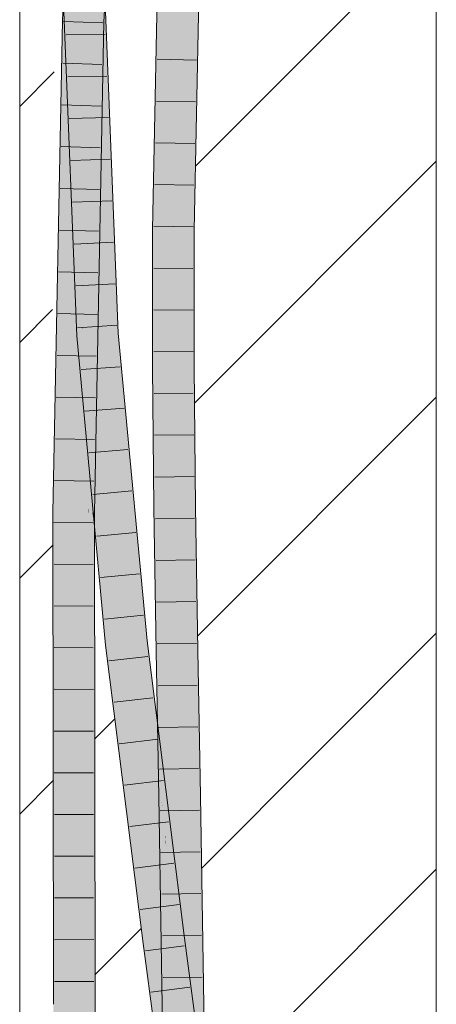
# Model space of a CAD drawing. Extents: x -420 to 300, y 62 to 1162.
# Tile 82 of 256: x 169.43 to 171.93, y 702.46 to 708.36. Entities that reach past the tile are written whole.
import ezdxf
from ezdxf.lldxf.tags import DXFTag

# ---------------------------------------------------------------- set-up
doc = ezdxf.new("R2010")
doc.units = 0
doc.layers.get('0').update_dxf_attribs({"lineweight": 35})
doc.layers.add('E_Detail_Linie_Text_Bem', color=7, linetype='Continuous', lineweight=13)
for name, color, linetype, lineweight, true_color in [('E_Detail_Wandschraffur', 7, 'Continuous', 5, 0xc0c0c0), ('E_Leerrohr 25-A06G9FCX8I', 7, 'Continuous', 9, 0xff8000), ('E_Leerrohr 25-Shading', 7, 'Continuous', 9, 0xff8000)]:
    doc.layers.add(name, color=color, linetype=linetype, lineweight=lineweight, true_color=true_color)
tags = doc.linetypes.add('fein_strichliert', pattern=[4, 1, -2, 1]).pattern_tags.tags
tags[8:9] = [DXFTag(74, 4), DXFTag(75, 0), DXFTag(340, '0'), DXFTag(46, 0.0), DXFTag(50, 0.0), DXFTag(44, 0.0), DXFTag(45, 0.0)]
tags[6:7] = [DXFTag(74, 4), DXFTag(75, 0), DXFTag(340, '0'), DXFTag(46, 0.0), DXFTag(50, 0.0), DXFTag(44, 0.0), DXFTag(45, 0.0)]
tags[4:5] = [DXFTag(74, 4), DXFTag(75, 0), DXFTag(340, '0'), DXFTag(46, 0.0), DXFTag(50, 0.0), DXFTag(44, 0.0), DXFTag(45, 0.0)]

# ---------------------------------------------------------------- blocks, each defined once
blk = doc.blocks.new('Shading-A06G9EZD8I', base_point=(169.7832, 721.9892))
at = {"layer": 'E_Leerrohr 25-Shading', "color": 31, "true_color": 0xfabd7f}
for points in [[(169.9802, 711.4637), (169.8324, 708.7906), (169.8967, 708.3527), (169.8494, 708.3545)], [(169.9802, 711.4637), (169.8967, 708.3527), (170.0683, 711.4568)], [(169.7971, 709.4512), (169.804, 709.8777), (169.7384, 708.3587), (169.7308, 708.5538)], [(169.7971, 709.4512), (169.7384, 708.3587), (169.7691, 708.3575)], [(170.3842, 708.83), (170.2958, 708.8329), (170.3498, 707.1053), (170.2614, 707.1066)], [(170.446, 708.828), (170.3842, 708.83), (170.3853, 707.1049), (170.3498, 707.1053)], [(170.4382, 707.1042), (170.4725, 708.8271), (170.3853, 707.1049), (170.446, 708.828)], [(169.8149, 708.4755), (169.8155, 708.5474), (169.8083, 708.356)], [(169.7265, 708.4766), (169.72, 708.3594), (169.7335, 708.3589)], [(169.7303, 708.413), (169.7335, 708.3589), (169.7338, 708.4766), (169.7384, 708.3587)], [(169.7722, 708.4761), (169.7691, 708.3575), (169.7807, 708.476), (169.7775, 708.3572)], [(169.7775, 708.3572), (169.7794, 708.3571), (169.7821, 708.5273)], [(169.7833, 708.476), (169.7794, 708.3571), (169.8116, 708.4756), (169.8083, 708.356)], [(169.7813, 708.476), (169.7794, 708.3571), (169.7833, 708.476)], [(169.8083, 708.356), (169.8128, 708.4755), (169.8116, 708.4756)], [(169.8494, 708.3545), (169.8447, 708.4751), (169.8083, 708.356), (169.8149, 708.4755)], [(169.6683, 705.4116), (169.72, 708.3594), (169.6658, 705.5936)], [(169.6683, 705.4116), (169.752, 706.1342), (169.72, 708.3594), (169.7567, 706.7411)], [(169.7581, 706.9335), (169.7402, 708.2307), (169.72, 708.3594), (169.7335, 708.3589)], [(169.7581, 706.9335), (169.72, 708.3594), (169.7567, 706.7411)], [(169.732, 708.413), (169.7308, 708.3692), (169.7735, 708.4131), (169.7894, 707.691)], [(169.7906, 707.6771), (169.7308, 708.3692), (169.804, 706.5243)], [(169.7402, 708.2307), (169.7384, 708.3587), (169.7335, 708.3589)], [(169.7691, 708.3575), (169.7384, 708.3587), (169.7581, 706.9335)], [(169.7775, 708.3572), (169.7691, 708.3575), (169.762, 706.6565), (169.7581, 706.9335)], [(169.7894, 707.691), (169.7906, 707.6771), (169.7735, 708.4131), (169.782, 708.4131)], [(169.8134, 708.4133), (169.782, 708.4131), (169.816, 708.1591)], [(169.782, 708.4131), (169.7906, 707.6771), (169.7992, 707.5779)], [(169.816, 708.1591), (169.782, 708.4131), (169.8248, 707.2812), (169.7992, 707.5779)], [(169.8174, 708.4133), (169.8134, 708.4133), (169.8324, 708.0364), (169.816, 708.1591)], [(169.843, 708.4133), (169.8174, 708.4133), (169.8324, 708.0364)], [(169.9825, 706.4835), (169.9058, 708.4136), (169.8324, 708.0364), (169.843, 708.4133)], [(169.7674, 706.2673), (169.7794, 708.3571), (169.762, 706.6565), (169.7775, 708.3572)], [(169.839, 705.41), (169.8083, 708.356), (169.7793, 705.4105), (169.7674, 706.2673)], [(169.8083, 708.356), (169.7794, 708.3571), (169.7928, 707.5612), (169.7748, 707.5606)], [(169.8494, 708.3545), (169.8083, 708.356), (169.869, 706.9412), (169.839, 705.41)], [(169.8967, 708.3527), (169.8494, 708.3545), (169.869, 706.9412)], [(169.8437, 707.0627), (169.8324, 708.0364), (169.8248, 707.2812), (169.816, 708.1591)], [(169.8324, 708.0364), (169.8412, 707.2732), (169.8943, 706.4777)], [(169.9825, 706.4835), (169.8324, 708.0364), (169.8943, 706.4777)], [(169.7992, 707.5779), (169.7906, 707.6771), (169.8124, 706.6389), (169.7916, 707.5894)], [(169.7748, 707.5606), (169.7715, 706.9851), (169.7928, 707.5612), (169.78, 706.9124)], [(169.7916, 707.5894), (169.804, 706.5243), (169.8124, 706.6389)], [(169.7992, 707.5779), (169.8124, 706.6389), (169.8171, 706.7021)], [(169.8171, 706.7021), (169.829, 706.8634), (169.7992, 707.5779), (169.8248, 707.2812)], [(169.829, 706.8634), (169.8437, 707.0627), (169.8248, 707.2812)], [(169.8412, 707.2732), (169.8437, 707.0627), (169.8943, 706.4777)], [(169.8329, 706.4736), (169.8505, 706.4748), (169.829, 706.8634), (169.8437, 707.0627)], [(169.8437, 707.0627), (169.8482, 706.6749), (169.8943, 706.4777), (169.8647, 706.4758)], [(170.3498, 707.1053), (170.2614, 707.1066), (170.35, 706.2849), (170.2616, 706.2844)], [(170.3853, 707.1049), (170.3498, 707.1053), (170.3646, 706.285), (170.35, 706.2849)], [(170.4383, 706.5311), (170.4382, 707.1042), (170.3708, 706.5305), (170.3853, 707.1049)], [(169.7715, 706.9851), (169.7674, 706.2673), (169.78, 706.9124)], [(169.7581, 706.9335), (169.7567, 706.7411), (169.762, 706.6565), (169.761, 706.5491)], [(169.8218, 706.4729), (169.8329, 706.4736), (169.8171, 706.7021), (169.829, 706.8634)], [(169.7567, 706.7411), (169.752, 706.1342), (169.761, 706.5491), (169.7576, 706.1833)], [(169.761, 706.5491), (169.7674, 706.2673), (169.762, 706.6565)], [(169.8171, 706.7021), (169.8124, 706.6389), (169.8218, 706.4729), (169.8161, 706.4725)], [(169.8482, 706.6749), (169.8505, 706.4748), (169.8647, 706.4758)], [(169.8124, 706.6389), (169.804, 706.5243), (169.8161, 706.4725), (169.8061, 706.4719)], [(169.7576, 706.1833), (169.7674, 706.2673), (169.761, 706.5491)], [(170.3646, 706.285), (170.4384, 706.2853), (170.3708, 706.5305), (170.4383, 706.5311)], [(169.8161, 706.4725), (169.8061, 706.4719), (169.8271, 706.2476)], [(169.8271, 706.2476), (169.838, 706.1308), (169.8161, 706.4725), (169.8218, 706.4729)], [(169.8218, 706.4729), (169.838, 706.1308), (169.8329, 706.4736), (169.8505, 705.9977)], [(169.8505, 705.9977), (169.869, 705.8002), (169.8329, 706.4736), (169.8505, 706.4748)], [(169.869, 705.8002), (170.0675, 704.629), (169.8505, 706.4748), (169.8647, 706.4758)], [(170.0675, 704.629), (169.8943, 706.4777), (169.8647, 706.4758)], [(170.0797, 705.446), (169.9825, 706.4835), (170.0675, 704.629), (169.8943, 706.4777)], [(169.7506, 705.4108), (169.7674, 706.2673), (169.7576, 706.1833)], [(169.7674, 706.2673), (169.7506, 705.4108), (169.7625, 705.4107)], [(169.7674, 706.2673), (169.7625, 705.4107), (169.7793, 705.4105)], [(170.3546, 705.798), (170.35, 706.2849), (170.2662, 705.7997), (170.2616, 706.2844)], [(170.3646, 706.285), (170.35, 706.2849), (170.3546, 705.798)], [(170.4464, 705.443), (170.4384, 706.2853), (170.3546, 705.798), (170.3646, 706.285)], [(169.7464, 705.4108), (169.7506, 705.4108), (169.752, 706.1342), (169.7576, 706.1833)], [(169.752, 706.1342), (169.6683, 705.4116), (169.7464, 705.4108)], [(170.0675, 704.629), (169.869, 705.8002), (169.9796, 704.6193)], [(170.358, 705.4419), (170.3546, 705.798), (170.2696, 705.4408), (170.2662, 705.7997)], [(170.4464, 705.443), (170.3546, 705.798), (170.358, 705.4419)], [(169.6658, 705.5936), (169.6622, 705.4116), (169.6683, 705.4116)], [(169.6622, 705.4116), (169.6658, 702.6735), (169.6683, 705.4116)], [(169.6683, 705.4116), (169.6658, 702.6735), (169.7464, 705.4108), (169.7467, 705.2861)], [(169.7467, 705.2861), (169.7506, 705.4108), (169.7464, 705.4108)], [(169.7506, 705.4108), (169.7467, 705.2861), (169.7544, 702.4638)], [(169.7506, 705.4108), (169.7544, 702.4638), (169.7625, 705.4107), (169.7636, 702.4639)], [(169.7625, 705.4107), (169.7636, 702.4639), (169.7793, 705.4105), (169.7765, 702.4639)], [(169.7765, 702.4639), (169.8428, 702.4641), (169.7793, 705.4105), (169.839, 705.41)], [(170.0797, 705.446), (170.0675, 704.629), (170.0919, 704.6317)], [(170.1553, 704.6385), (170.0797, 705.446), (170.0919, 704.6317)], [(170.358, 705.4419), (170.2696, 705.4408), (170.3712, 704.5822), (170.2828, 704.5807)], [(170.4464, 705.443), (170.358, 705.4419), (170.4595, 704.5836), (170.3712, 704.5822)], [(169.7467, 705.2861), (169.6658, 702.6735), (169.7544, 702.4638), (169.666, 702.4636)], [(170.2301, 703.3384), (170.0675, 704.629), (170.1414, 703.3351), (169.9796, 704.6193)], [(170.1925, 704.3438), (170.1553, 704.6385), (170.2301, 703.3384), (170.0675, 704.629)], [(170.3712, 704.5822), (170.2828, 704.5807), (170.3868, 703.7114), (170.2984, 703.7099)], [(170.4595, 704.5836), (170.3712, 704.5822), (170.4752, 703.713), (170.3868, 703.7114)], [(170.2925, 702.8431), (170.1925, 704.3438), (170.2301, 703.3384)], [(170.2925, 702.8431), (170.3374, 702.849), (170.1925, 704.3438), (170.2872, 703.5921)], [(170.3068, 703.4113), (170.4021, 702.8356), (170.2984, 703.7099), (170.3868, 703.7114)], [(170.3068, 703.4113), (170.2984, 703.7099), (170.3026, 703.4697)], [(170.4752, 703.713), (170.3868, 703.7114), (170.4905, 702.837), (170.4021, 702.8356)], [(170.3374, 702.849), (170.3802, 702.8545), (170.2872, 703.5921)], [(170.3033, 703.4326), (170.3068, 703.4113), (170.3026, 703.4697)], [(170.3033, 703.4326), (170.3138, 702.8342), (170.3481, 702.8347)], [(170.3068, 703.4113), (170.3033, 703.4326), (170.3471, 702.8477)], [(170.3481, 702.8347), (170.4021, 702.8356), (170.3471, 702.8477), (170.3068, 703.4113)], [(170.2048, 702.8318), (170.2925, 702.8431), (170.1414, 703.3351), (170.2284, 703.3384)], [(170.2925, 702.8431), (170.2301, 703.3384), (170.2284, 703.3384)], [(170.2048, 702.8318), (170.4058, 701.9911), (170.2925, 702.8431)], [(170.2048, 702.8318), (170.4033, 701.9203), (170.4058, 701.9911), (170.4082, 701.9207)], [(170.4033, 701.9203), (170.2048, 702.8318), (170.3268, 701.9149)], [(170.4944, 701.9952), (170.3802, 702.8545), (170.4058, 701.9911), (170.2925, 702.8431)], [(170.3261, 701.9594), (170.4015, 702.1067), (170.3138, 702.8342), (170.3481, 702.8347)], [(170.4015, 702.1067), (170.4122, 702.1276), (170.3481, 702.8347), (170.4021, 702.8356)], [(170.5006, 702.1272), (170.4905, 702.837), (170.4122, 702.1276), (170.4021, 702.8356)], [(169.679, 699.3509), (169.7674, 699.3509), (169.666, 702.4636), (169.7544, 702.4638)], [(169.7544, 702.4638), (169.7674, 699.3509), (169.7636, 702.4639)], [(169.7636, 702.4639), (169.7674, 699.3509), (169.7765, 702.4639)], [(169.7674, 699.3509), (169.8558, 699.3509), (169.7765, 702.4639), (169.8428, 702.4641)]]:
    blk.add_solid(points, dxfattribs=at)
at = {"layer": 'E_Leerrohr 25-Shading', "color": 43, "true_color": 0xd7ab7f}
for points in [[(169.7308, 708.5538), (169.8386, 711.0766), (169.6834, 708.3608), (169.8429, 711.2441)], [(170.2702, 708.8337), (170.2592, 708.834), (170.2467, 707.1068), (170.2248, 707.1071)], [(170.2614, 707.1066), (170.2958, 708.8329), (170.2467, 707.1068), (170.2702, 708.8337)], [(170.4797, 708.8269), (170.4725, 708.8271), (170.4382, 707.1042)], [(170.4398, 707.1042), (170.4863, 708.8267), (170.4382, 707.1042), (170.4797, 708.8269)], [(170.4398, 707.1042), (170.4428, 707.1041), (170.4863, 708.8267), (170.4905, 708.8265)], [(170.4428, 707.1041), (170.4694, 707.1038), (170.4905, 708.8265), (170.5049, 708.826)], [(170.4748, 707.1037), (170.5091, 708.8259), (170.4694, 707.1038), (170.5049, 708.826)], [(169.9133, 708.6531), (169.8967, 708.3527), (169.9133, 708.6542), (169.9156, 708.654)], [(169.7308, 708.5538), (169.6834, 708.3608), (169.7124, 708.3597)], [(169.7235, 708.4767), (169.7124, 708.3597), (169.7265, 708.4766), (169.72, 708.3594)], [(169.9162, 708.3519), (169.9277, 708.474), (169.8967, 708.3527), (169.9043, 708.4743)], [(169.9277, 708.474), (169.9162, 708.3519), (169.94, 708.4738), (169.9332, 708.3513)], [(169.72, 708.3594), (169.6424, 706.2679), (169.6597, 705.4116), (169.6256, 705.4119)], [(169.6834, 708.3608), (169.6424, 706.2679), (169.7124, 708.3597)], [(169.6424, 706.2679), (169.72, 708.3594), (169.7124, 708.3597)], [(169.72, 708.3594), (169.6597, 705.4116), (169.6658, 705.5936)], [(169.7695, 706.4695), (169.8055, 706.4719), (169.6924, 708.4129), (169.8049, 706.4918)], [(169.6924, 708.4129), (169.8049, 706.4918), (169.7308, 708.3692), (169.804, 706.5243)], [(169.9523, 707.5377), (169.9058, 708.4136), (169.9825, 706.4835)], [(169.9202, 708.1683), (169.9058, 708.4136), (169.9515, 707.5667), (169.9523, 707.5377)], [(169.9058, 708.4136), (169.9202, 708.1683), (169.9074, 708.4136)], [(169.9202, 708.1683), (169.9318, 708.4136), (169.9074, 708.4136)], [(169.9202, 708.1683), (170.019, 706.486), (169.9318, 708.4136), (169.9574, 708.037)], [(169.9574, 708.037), (169.9424, 708.4137), (169.9318, 708.4136)], [(169.8898, 707.5644), (169.8954, 707.7297), (169.8812, 707.5641), (169.8967, 708.3527)], [(169.9162, 708.3519), (169.8967, 708.3527), (169.8954, 707.7297)], [(169.9037, 707.9787), (169.8993, 707.315), (169.9332, 708.3513), (169.9322, 708.2968)], [(169.9037, 707.9787), (169.9332, 708.3513), (169.9162, 708.3519)], [(169.8993, 707.315), (169.8924, 706.2666), (169.9322, 708.2968)], [(170.0077, 706.4852), (170.019, 706.486), (169.9202, 708.1683)], [(169.8952, 707.6307), (169.8942, 707.1626), (169.9037, 707.9787), (169.8993, 707.315)], [(169.9037, 707.9787), (169.8954, 707.7297), (169.8952, 707.6307)], [(169.8923, 707.6369), (169.852, 705.9559), (169.8954, 707.7297), (169.8522, 705.9525)], [(169.8954, 707.7297), (169.8522, 705.9525), (169.8952, 707.6307), (169.8533, 705.9223)], [(169.8923, 707.6369), (169.869, 706.9412), (169.852, 705.9559), (169.8505, 705.9977)], [(169.8952, 707.6307), (169.8548, 705.9863), (169.8942, 707.1626)], [(169.869, 706.9412), (169.8898, 707.5644), (169.8812, 707.5641)], [(169.9523, 707.5377), (169.9851, 706.9214), (169.9515, 707.5667)], [(169.9851, 706.9214), (169.9523, 707.5377), (169.9947, 706.4843), (169.9825, 706.4835)], [(169.8942, 707.1626), (169.8924, 706.2666), (169.8993, 707.315)], [(169.8942, 707.1626), (169.8548, 705.9863), (169.8598, 705.7447), (169.8533, 705.9223)], [(169.8942, 707.1626), (169.8598, 705.7447), (169.8924, 706.2666)], [(170.2467, 707.1068), (170.2248, 707.1071), (170.2556, 706.2844), (170.225, 706.2842)], [(170.2616, 706.2844), (170.2614, 707.1066), (170.2556, 706.2844), (170.2467, 707.1068)], [(170.4398, 707.1042), (170.4382, 707.1042), (170.4383, 706.5311)], [(170.4383, 706.5311), (170.4408, 706.5092), (170.4398, 707.1042), (170.4428, 707.1041)], [(170.4428, 707.1041), (170.4409, 706.5312), (170.4694, 707.1038), (170.4675, 706.5316)], [(170.475, 706.2855), (170.4748, 707.1037), (170.4667, 706.2855), (170.4694, 707.1038)], [(169.9947, 706.4843), (170.0077, 706.4852), (169.9851, 706.9214)], [(170.4384, 706.2853), (170.4401, 706.2853), (170.4383, 706.5311), (170.4408, 706.5092)], [(170.4409, 706.5312), (170.4408, 706.5092), (170.4675, 706.5316), (170.4667, 706.2855)], [(169.8462, 705.8564), (169.8055, 706.4719), (169.8671, 705.428), (169.7695, 706.4695)], [(169.8049, 706.4918), (169.8061, 706.4719), (169.804, 706.5243)], [(169.8055, 706.4719), (169.8061, 706.4719), (169.8049, 706.4918)], [(169.8055, 706.4719), (169.8462, 705.8564), (169.8061, 706.4719), (169.8452, 705.8756)], [(169.8271, 706.2476), (169.8061, 706.4719), (169.8304, 706.1797)], [(169.8304, 706.1797), (169.8061, 706.4719), (169.8452, 705.8756)], [(169.9947, 706.4843), (169.9825, 706.4835), (170.0349, 706.0222)], [(170.0349, 706.0222), (169.9825, 706.4835), (170.0566, 705.7734), (170.0797, 705.446)], [(170.0077, 706.4852), (169.9947, 706.4843), (170.1115, 705.348), (170.0349, 706.0222)], [(170.0641, 706.0051), (170.019, 706.486), (170.0077, 706.4852)], [(170.0077, 706.4852), (170.1115, 705.348), (170.0636, 706.0088)], [(170.4401, 706.2853), (170.4667, 706.2855), (170.4408, 706.5092)], [(169.8402, 706.0844), (169.8271, 706.2476), (169.8427, 706.0316), (169.8304, 706.1797)], [(169.8271, 706.2476), (169.8961, 705.3904), (169.838, 706.1308), (169.8903, 705.4785)], [(169.8677, 705.5306), (169.8924, 706.2666), (169.8598, 705.7447)], [(169.8924, 706.2666), (169.8677, 705.5306), (169.8756, 705.4097), (169.8722, 705.4097)], [(170.2696, 705.4408), (170.2662, 705.7997), (170.225, 706.2842), (170.2556, 706.2844)], [(170.2383, 705.4404), (170.2696, 705.4408), (170.23, 705.7526), (170.225, 706.2842)], [(170.2662, 705.7997), (170.2616, 706.2844), (170.2556, 706.2844)], [(170.4401, 706.2853), (170.4384, 706.2853), (170.4467, 705.443), (170.4464, 705.443)], [(170.4705, 705.4433), (170.4667, 706.2855), (170.4467, 705.443), (170.4401, 706.2853)], [(170.483, 705.4434), (170.475, 706.2855), (170.4705, 705.4433), (170.4667, 706.2855)], [(169.8452, 705.8756), (169.8573, 705.7247), (169.8304, 706.1797), (169.8427, 706.0316)], [(169.838, 706.1308), (169.8903, 705.4785), (169.8505, 705.9977), (169.889, 705.4979)], [(169.86, 705.8235), (169.8546, 705.9058), (169.8427, 706.0316), (169.8402, 706.0844)], [(169.8505, 705.9977), (169.839, 705.41), (169.852, 705.9559)], [(169.8573, 705.7247), (169.9122, 705.0361), (169.8427, 706.0316), (169.86, 705.8235)], [(169.889, 705.4979), (169.869, 705.8002), (169.8505, 705.9977)], [(170.1553, 704.6385), (170.1629, 704.6394), (170.0349, 706.0222), (170.1115, 705.348)], [(170.0636, 706.0088), (170.0833, 705.7379), (170.1917, 704.6426), (170.1258, 705.223)], [(170.0636, 706.0088), (170.1917, 704.6426), (170.0641, 706.0051)], [(169.852, 705.9559), (169.839, 705.41), (169.8522, 705.9525)], [(169.8522, 705.9525), (169.839, 705.41), (169.8533, 705.9223), (169.8418, 705.456)], [(169.8533, 705.9223), (169.8418, 705.456), (169.8598, 705.7447)], [(169.86, 705.8235), (169.8961, 705.3904), (169.8546, 705.9058)], [(169.8452, 705.8756), (169.8462, 705.8564), (169.8627, 705.6092), (169.8633, 705.598)], [(169.8573, 705.7247), (169.8452, 705.8756), (169.8627, 705.6092)], [(169.8924, 705.1582), (169.8462, 705.8564), (169.8671, 705.428)], [(169.8961, 705.3904), (169.86, 705.8235), (169.9247, 704.9587), (169.9122, 705.0361)], [(169.869, 705.8002), (169.889, 705.4979), (169.9796, 704.6193), (169.9359, 704.8897)], [(170.0797, 705.446), (170.1553, 704.6385), (170.0566, 705.7734)], [(169.8407, 705.41), (169.8598, 705.7447), (169.8418, 705.456)], [(169.8407, 705.41), (169.8637, 705.4098), (169.8598, 705.7447), (169.8677, 705.5306)], [(169.8924, 705.1582), (169.9122, 705.0361), (169.8627, 705.6092), (169.8573, 705.7247)], [(170.0833, 705.7379), (170.1115, 705.348), (170.1258, 705.223)], [(170.2316, 705.5912), (170.2357, 705.4404), (170.23, 705.7526), (170.2383, 705.4404)], [(169.6597, 705.4116), (169.6622, 705.4116), (169.6658, 705.5936)], [(169.8633, 705.598), (169.8924, 705.1582), (169.8627, 705.6092)], [(170.233, 705.4403), (170.2357, 705.4404), (170.2316, 705.5912)], [(169.8677, 705.5306), (169.8637, 705.4098), (169.8722, 705.4097)], [(169.889, 705.4979), (169.9247, 704.9587), (169.9359, 704.8897)], [(169.6256, 705.4119), (169.6294, 702.4635), (169.6658, 702.6735), (169.666, 702.4636)], [(169.6256, 705.4119), (169.6658, 702.6735), (169.6597, 705.4116)], [(169.6658, 702.6735), (169.6622, 705.4116), (169.6597, 705.4116)], [(169.8418, 705.456), (169.839, 705.41), (169.8407, 705.41)], [(169.8407, 705.41), (169.839, 705.41), (169.8428, 702.4641)], [(169.8637, 705.4098), (169.8407, 705.41), (169.8703, 702.4641), (169.8428, 702.4641)], [(169.8637, 705.4098), (169.8757, 705.3365), (169.8722, 705.4097)], [(169.8637, 705.4098), (169.8703, 702.4641), (169.8757, 705.3365), (169.8794, 702.4642)], [(169.8757, 705.3365), (169.8756, 705.4097), (169.8722, 705.4097)], [(170.2357, 705.4404), (170.233, 705.4403), (170.2636, 704.5803), (170.2462, 704.5801)], [(170.2636, 704.5803), (170.2653, 704.5804), (170.2357, 705.4404), (170.2383, 705.4404)], [(170.2653, 704.5804), (170.2828, 704.5807), (170.2383, 705.4404), (170.2696, 705.4408)], [(170.4705, 705.4433), (170.4464, 705.443), (170.4787, 704.5839), (170.4595, 704.5836)], [(170.4962, 704.5842), (170.483, 705.4434), (170.4787, 704.5839), (170.4705, 705.4433)], [(170.1115, 705.348), (170.1629, 704.6394), (170.1258, 705.223), (170.1738, 704.6406)], [(170.1738, 704.6406), (170.1917, 704.6426), (170.1258, 705.223)], [(169.8924, 705.1582), (169.9322, 704.7333), (169.9122, 705.0361)], [(169.9322, 704.7333), (169.9247, 704.9587), (169.9122, 705.0361)], [(169.9322, 704.7333), (169.9432, 704.6154), (169.9247, 704.9587), (169.9474, 704.6158)], [(169.9247, 704.9587), (169.9474, 704.6158), (169.9359, 704.8897), (169.9569, 704.6168)], [(169.9569, 704.6168), (169.9796, 704.6193), (169.9359, 704.8897)], [(170.1629, 704.6394), (170.2777, 703.6966), (170.1738, 704.6406)], [(170.2777, 703.6966), (170.1917, 704.6426), (170.1738, 704.6406)], [(170.1917, 704.6426), (170.2777, 703.6966), (170.2446, 704.2231), (170.2832, 703.6508)], [(169.9474, 704.6158), (169.9432, 704.6154), (169.9574, 704.5031)], [(169.9574, 704.5031), (169.9961, 704.2416), (169.9474, 704.6158), (169.9569, 704.6168)], [(169.9569, 704.6168), (170.1414, 703.3351), (169.9796, 704.6193)], [(169.9569, 704.6168), (169.9961, 704.2416), (170.1414, 703.3351), (170.0191, 704.0864)], [(170.1629, 704.6394), (170.1553, 704.6385), (170.1925, 704.3438)], [(170.1838, 704.431), (170.2959, 703.5306), (170.1629, 704.6394), (170.2777, 703.6966)], [(170.2946, 703.7098), (170.2984, 703.7099), (170.2653, 704.5804), (170.2828, 704.5807)], [(170.4787, 704.5839), (170.4595, 704.5836), (170.4889, 703.7133), (170.4752, 703.713)], [(170.5118, 703.7137), (170.4962, 704.5842), (170.4889, 703.7133), (170.4787, 704.5839)], [(170.2682, 703.9507), (170.2938, 703.7098), (170.2462, 704.5801), (170.2636, 704.5803)], [(170.2682, 703.9507), (170.2462, 704.5801), (170.2539, 704.1491)], [(170.2938, 703.7098), (170.2946, 703.7098), (170.2636, 704.5803), (170.2653, 704.5804)], [(169.9961, 704.2416), (169.9574, 704.5031), (170.0242, 703.9727)], [(170.1838, 704.431), (170.1925, 704.3438), (170.2799, 703.6595), (170.2872, 703.5921)], [(170.0191, 704.0864), (169.9961, 704.2416), (170.0002, 704.2023)], [(170.0242, 703.9727), (170.0191, 704.0864), (170.0002, 704.2023)], [(170.2832, 703.6508), (170.3802, 702.8545), (170.2446, 704.2231), (170.348, 703.4028)], [(170.2553, 704.0715), (170.2682, 703.9507), (170.2539, 704.1491)], [(170.0191, 704.0864), (170.1825, 702.8289), (170.2048, 702.8318)], [(170.0191, 704.0864), (170.0242, 703.9727), (170.1825, 702.8289), (170.0895, 703.4546)], [(170.0191, 704.0864), (170.2048, 702.8318), (170.1414, 703.3351)], [(170.2553, 704.0715), (170.2618, 703.7092), (170.2825, 703.7096)], [(170.2825, 703.7096), (170.2855, 703.7097), (170.2553, 704.0715), (170.2682, 703.9507)], [(170.2855, 703.7097), (170.2938, 703.7098), (170.2682, 703.9507)], [(170.2618, 703.7092), (170.3033, 703.433), (170.2825, 703.7096)], [(170.3138, 702.8342), (170.2618, 703.7092), (170.2772, 702.8336)], [(170.2618, 703.7092), (170.3138, 702.8342), (170.3033, 703.433), (170.3033, 703.4326)], [(170.2777, 703.6966), (170.2841, 703.6381), (170.2832, 703.6508)], [(170.2825, 703.7096), (170.3033, 703.433), (170.2855, 703.7097), (170.3014, 703.4865)], [(170.3014, 703.4865), (170.2938, 703.7098), (170.2855, 703.7097)], [(170.2946, 703.7098), (170.2938, 703.7098), (170.3026, 703.4697), (170.3014, 703.4865)], [(170.3026, 703.4697), (170.2984, 703.7099), (170.2946, 703.7098)], [(170.4889, 703.7133), (170.4752, 703.713), (170.4989, 702.8371), (170.4905, 702.837)], [(170.5271, 702.8376), (170.5118, 703.7137), (170.4989, 702.8371), (170.4889, 703.7133)], [(170.2799, 703.6595), (170.2872, 703.5921), (170.2959, 703.5306), (170.3026, 703.4698)], [(170.2841, 703.6381), (170.2959, 703.5306), (170.2832, 703.6508), (170.3802, 702.8545)], [(170.3026, 703.4698), (170.3802, 702.8545), (170.2959, 703.5306)], [(170.3014, 703.4865), (170.3033, 703.4326), (170.3026, 703.4697)], [(170.0895, 703.4546), (170.1685, 702.8271), (170.1825, 702.8289)], [(170.3938, 703.0391), (170.348, 703.4028), (170.3858, 703.0387)], [(170.348, 703.4028), (170.3802, 702.8545), (170.4046, 702.8577)], [(170.4046, 702.8577), (170.4165, 702.8592), (170.3858, 703.0387), (170.3938, 703.0391)], [(170.1685, 702.8271), (170.2947, 701.8787), (170.1825, 702.8289), (170.296, 701.8788)], [(170.1825, 702.8289), (170.3268, 701.9149), (170.2048, 702.8318)], [(170.1825, 702.8289), (170.296, 701.8788), (170.3304, 701.8879), (170.3312, 701.8813)], [(170.1825, 702.8289), (170.3304, 701.8879), (170.3268, 701.9149)], [(170.3138, 702.8342), (170.2772, 702.8336), (170.3255, 701.9594), (170.2895, 701.959)], [(170.3261, 701.9594), (170.3138, 702.8342), (170.3255, 701.9594)], [(170.5079, 701.9158), (170.4046, 702.8577), (170.4944, 701.9952), (170.3802, 702.8545)], [(170.4758, 702.413), (170.4165, 702.8592), (170.4535, 702.4115), (170.4046, 702.8577)], [(170.5006, 702.1272), (170.4989, 702.8371), (170.4905, 702.837)], [(170.5395, 701.9616), (170.5271, 702.8376), (170.5063, 701.9612), (170.4989, 702.8371)], [(170.5006, 702.1272), (170.5043, 702.019), (170.4989, 702.8371), (170.5051, 702.1002)], [(169.6424, 699.3509), (169.679, 699.3509), (169.6294, 702.4635), (169.666, 702.4636)], [(169.8703, 702.4641), (169.8428, 702.4641), (169.8642, 699.3509), (169.8438, 702.2292)], [(169.8703, 702.4641), (169.8642, 699.3509), (169.8924, 699.3509)], [(169.8924, 699.3509), (169.8794, 702.4642), (169.8703, 702.4641)]]:
    blk.add_solid(points, dxfattribs=at)
blk = doc.blocks.new('Referenz-A06G9FCZ8I')
at = {"layer": 'E_Detail_Linie_Text_Bem', "linetype": 'Continuous', "ltscale": 0.13}
for p, q in [((171.9274, 723.0049), (171.9274, 683.0049)), ((169.4274, 683.0049), (169.4274, 711.0049))]:
    blk.add_line(p, q, dxfattribs=at)
at = {"layer": 'E_Detail_Wandschraffur', "linetype": 'fein_strichliert', "ltscale": 0.13}
for p, q in [((170.4824, 707.4861), (171.9274, 708.931)), ((169.4274, 706.431), (169.624, 706.6277)), ((170.4948, 704.6701), (171.9274, 706.1026)), ((169.8773, 704.0526), (169.9988, 704.1741)), ((169.4274, 703.6026), (169.6311, 703.8064)), ((170.545, 701.8919), (171.9274, 703.2742))]:
    blk.add_line(p, q, dxfattribs=at)
at = {"layer": 'E_Detail_Wandschraffur', "linetype": 'ByBlock', "ltscale": 0.13}
for p, q in [((169.4274, 707.8453), (169.6344, 708.0523)), ((170.4771, 706.0665), (171.9274, 707.5168)), ((169.4274, 705.0168), (169.6276, 705.217)), ((170.5194, 703.2804), (171.9274, 704.6884)), ((169.8792, 702.6402), (170.1571, 702.9181))]:
    blk.add_line(p, q, dxfattribs=at)
at = {"layer": 'E_Leerrohr 25-A06G9FCX8I', "linetype": 'Continuous', "ltscale": 0.13}
for p, q in [((169.6834, 708.3608), (169.8556, 711.4734)), ((169.9332, 708.3513), (170.1048, 711.454)), ((170.2592, 708.8341), (170.2248, 707.1071)), ((170.5091, 708.8259), (170.4748, 707.1037)), ((169.6256, 705.4119), (169.6834, 708.3608)), ((169.6924, 708.4129), (169.7695, 706.4695)), ((169.9424, 708.4137), (170.019, 706.4859)), ((169.9256, 708.3459), (169.6908, 708.3548)), ((169.8756, 705.4097), (169.9332, 708.3513)), ((169.7054, 708.2737), (169.9404, 708.2755)), ((170.2527, 708.1277), (170.4876, 708.1219)), ((169.9208, 708.0962), (169.6859, 708.1045)), ((169.7154, 708.0229), (169.9503, 708.0267)), ((169.9159, 707.8465), (169.681, 707.8543)), ((170.2477, 707.8774), (170.4826, 707.8722)), ((169.7253, 707.7722), (169.9602, 707.7778)), ((169.911, 707.5969), (169.6761, 707.604)), ((170.2427, 707.6271), (170.4776, 707.6226)), ((169.7352, 707.5214), (169.9701, 707.529)), ((170.2377, 707.3768), (170.4727, 707.373)), ((169.9061, 707.3472), (169.6712, 707.3538)), ((169.7452, 707.2707), (169.98, 707.2801)), ((170.2327, 707.1266), (170.4677, 707.1234)), ((169.9012, 707.0975), (169.6663, 707.1036)), ((170.2248, 707.1071), (170.225, 706.2843)), ((170.4748, 707.1037), (170.475, 706.2855)), ((169.7551, 707.0199), (169.9899, 707.0312)), ((169.8963, 706.8479), (169.6613, 706.8533)), ((170.2324, 706.8759), (170.4673, 706.874)), ((169.7651, 706.7692), (169.9997, 706.7824)), ((169.8914, 706.5982), (169.6564, 706.6031)), ((170.2324, 706.6253), (170.4674, 706.6247)), ((169.7751, 706.5184), (170.0096, 706.5335)), ((169.7695, 706.4695), (169.9432, 704.6153)), ((170.019, 706.4859), (170.1917, 704.6426)), ((169.8865, 706.3485), (169.6515, 706.3528)), ((170.2325, 706.3746), (170.4675, 706.3753)), ((169.7959, 706.2686), (170.0303, 706.2852)), ((170.225, 706.2843), (170.233, 705.4403)), ((170.475, 706.2855), (170.483, 705.4434)), ((170.234, 706.1242), (170.469, 706.1257)), ((169.8816, 706.0989), (169.6466, 706.1026)), ((169.8192, 706.019), (170.0536, 706.037)), ((169.8767, 705.8492), (169.6417, 705.8524)), ((170.2364, 705.874), (170.4714, 705.876)), ((169.8426, 705.7694), (170.0768, 705.7887)), ((169.8718, 705.5995), (169.6368, 705.6021)), ((170.2388, 705.6237), (170.4737, 705.6263)), ((169.866, 705.5198), (170.1001, 705.5405)), ((169.6294, 702.4635), (169.6256, 705.4119)), ((169.8794, 702.4642), (169.8756, 705.4097)), ((170.233, 705.4403), (170.2462, 704.5801)), ((170.483, 705.4434), (170.4962, 704.5842)), ((169.8682, 705.3498), (169.6332, 705.3519)), ((170.2415, 705.3735), (170.4765, 705.3765)), ((169.8894, 705.2702), (170.1234, 705.2923)), ((170.2454, 705.1234), (170.4803, 705.1267)), ((169.8685, 705.0999), (169.6335, 705.1018)), ((169.9128, 705.0207), (170.1466, 705.044)), ((170.2492, 704.8733), (170.4842, 704.8769)), ((169.8688, 704.8501), (169.6338, 704.8517)), ((169.9362, 704.7711), (170.1699, 704.7958)), ((170.1917, 704.6426), (170.4165, 702.8592)), ((169.8691, 704.6002), (169.6341, 704.6016)), ((169.9432, 704.6153), (170.1685, 702.8271)), ((170.253, 704.6232), (170.488, 704.627)), ((170.4962, 704.5842), (170.5118, 703.7137)), ((169.9626, 704.5219), (170.1961, 704.5478)), ((170.2462, 704.5801), (170.2618, 703.7092)), ((169.8695, 704.3503), (169.6345, 704.3514)), ((170.2574, 704.3732), (170.4924, 704.3771)), ((169.9938, 704.2736), (170.2273, 704.3001)), ((170.2619, 704.1232), (170.4969, 704.1272)), ((169.8698, 704.1004), (169.6348, 704.1013)), ((170.0251, 704.0252), (170.2586, 704.0523)), ((170.2664, 703.8732), (170.5013, 703.8773)), ((169.8701, 703.8505), (169.6351, 703.8512)), ((170.0564, 703.7769), (170.2898, 703.8046)), ((170.2618, 703.7092), (170.2772, 702.8336)), ((170.5118, 703.7137), (170.5271, 702.8376)), ((169.8704, 703.6007), (169.6354, 703.6011)), ((170.2708, 703.6232), (170.5058, 703.6273)), ((170.0877, 703.5285), (170.321, 703.5569)), ((169.8708, 703.3508), (169.6358, 703.351)), ((170.2752, 703.3733), (170.5102, 703.3773)), ((170.119, 703.2802), (170.3522, 703.3092)), ((170.2796, 703.1234), (170.5146, 703.1273)), ((169.8711, 703.1009), (169.6361, 703.1009)), ((170.1503, 703.0318), (170.3834, 703.0614)), ((170.284, 702.8735), (170.5189, 702.8772)), ((169.8714, 702.851), (169.6364, 702.8507)), ((170.1685, 702.8271), (170.4004, 701.0836)), ((170.1819, 702.7836), (170.415, 702.8136)), ((170.2772, 702.8336), (170.2895, 701.959)), ((170.4165, 702.8592), (170.6491, 701.1094)), ((170.5271, 702.8376), (170.5395, 701.9616)), ((169.8717, 702.6011), (169.6367, 702.6006)), ((170.2876, 702.6237), (170.5226, 702.6271)), ((170.2148, 702.5362), (170.448, 702.5654)), ((169.8924, 699.3509), (169.8794, 702.4642))]:
    blk.add_line(p, q, dxfattribs=at)

msp = doc.modelspace()

# ---------------------------------------------------------------- block references
at = {"color": 8, "lineweight": 25, "ltscale": 0.25, "true_color": 0x808080}
msp.add_blockref('Referenz-A06G9FCZ8I', (0, 0), dxfattribs=at)
msp.add_blockref('Shading-A06G9EZD8I', (169.7832, 721.9892))

doc.saveas('drawing.dxf')
